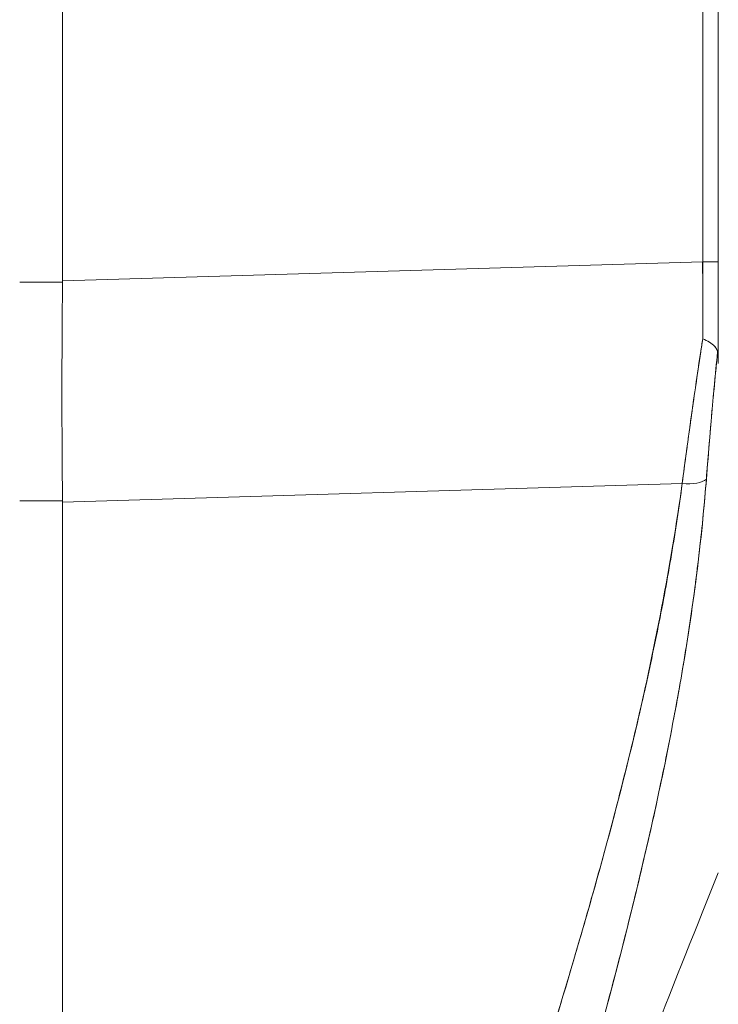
# Model space of a CAD drawing. Header units: inches. Extents: x 16 to 463, y 31 to 294.
# Tile 30 of 110: x 51.012 to 51.74, y 177.577 to 178.604. Entities that reach past the tile are written whole.
import ezdxf

# ---------------------------------------------------------------- set-up
doc = ezdxf.new("R2010")
doc.units = ezdxf.units.IN
doc.header["$LTSCALE"] = 28.571429
doc.header["$MEASUREMENT"] = 0
doc.layers.add('Dimension (ANSI)', color=7, linetype='Continuous', lineweight=5)
doc.layers.add('Visible (ANSI)', color=7, linetype='Continuous', lineweight=5)
doc.styles.add('ROMANS', font='romans.shx')
doc.dimstyles.new('Default (ANSI)', dxfattribs={"dimscale": 28.571429, "dimtxt": 0.1, "dimasz": 0.098425, "dimexe": 0.125, "dimexo": 0.0625, "dimgap": 0.031496, "dimtad": 0, "dimtih": 1, "dimtoh": 1, "dimrnd": 1e-08, "dimzin": 0, "dimdsep": 46, "dimtxsty": 'ROMANS', "dimcen": 0.09, "dimdle": 0.393701, "dimclrd": 256, "dimclre": 256, "dimclrt": 256, "dimadec": 0, "dimazin": 0, "dimtfac": 1, "dimtofl": 0, "dimtmove": 0, "dimatfit": 3, "dimfxl": 1, "dimtolj": 1, "dimtzin": 0, "dimlwd": -1, "dimlwe": -1, "dimarcsym": 0})

# ---------------------------------------------------------------- blocks, each defined once
blk = doc.blocks.new('*D31')
at = {"layer": 'Defpoints', "color": 0, "transparency": 16777216}
for p in [(50.3024, 217.6036), (68.1352, 217.6036), (50.3024, 139.6036)]:
    blk.add_point(p, dxfattribs=at)
at = {"layer": 'Dimension (ANSI)', "transparency": 16777216}
for p, q in [((52.0881, 217.6036), (71.7066, 217.6036)), ((68.1352, 214.7915), (68.1352, 185.694)), ((68.1352, 142.4158), (68.1352, 171.5133)), ((52.0881, 139.6036), (71.7066, 139.6036))]:
    blk.add_line(p, q, dxfattribs=at)
for points in [[(67.6665, 214.7915), (68.6039, 214.7915), (68.1352, 217.6036)], [(67.6665, 142.4158), (68.6039, 142.4158), (68.1352, 139.6036)]]:
    blk.add_solid(points, dxfattribs=at)
at = {"layer": 'Dimension (ANSI)', "transparency": 16777216, "insert": (68.1352, 178.6036), "char_height": 2.85714, "attachment_point": 5, "style": 'ROMANS'}
blk.add_mtext('\\A1;78.00\\PHINGE\\PHEIGHT', dxfattribs=at)

msp = doc.modelspace()

# ---------------------------------------------------------------- linework, layer by layer
at = {"layer": 'Visible (ANSI)'}
for p, q in [((51.0565, 179.3952), (51.0565, 178.3311)), ((51.0565, 178.3311), (51.0565, 179.3952)), ((51.724, 178.351), (51.724, 179.2773)), ((51.724, 179.2773), (51.724, 178.351)), ((51.7402, 179.2773), (51.7402, 178.351)), ((51.0565, 178.3311), (51.724, 178.351)), ((51.724, 178.351), (51.0565, 178.3311)), ((51.0565, 178.3298), (51.0119, 178.3298)), ((51.0119, 178.3298), (51.0565, 178.3298)), ((51.0565, 178.3298), (51.0565, 178.3311)), ((51.7026, 178.1197), (51.0565, 178.1005)), ((51.0565, 178.1005), (51.7026, 178.1197)), ((51.7009, 178.1069), (51.7009, 178.1074)), ((51.7009, 178.1074), (51.7009, 178.1069)), ((51.0119, 178.1018), (51.0565, 178.1018)), ((51.0565, 178.1018), (51.0119, 178.1018)), ((51.0565, 178.1005), (51.0565, 178.1018)), ((51.0565, 178.1005), (51.0565, 176.6955)), ((51.0565, 176.6955), (51.0565, 178.1005)), ((51.1969, 178.1047), (51.1969, 178.1047)), ((51.6754, 177.784), (51.6754, 177.784)), ((51.6754, 177.784), (51.6754, 177.784)), ((51.6711, 177.7648), (51.6711, 177.7648)), ((51.6711, 177.7648), (51.6711, 177.7648))]:
    msp.add_line(p, q, dxfattribs=at)
for centre, major_axis, ratio, start_param, end_param in [((51.7207, 178.3502), (-0.0006, 0.6986), 0.004751, 4.598699, 4.713533), ((51.7206, 178.351), (0.0197, 0), 0.001274, 0.000001, 1.396264), ((51.7206, 178.3502), (0.0006, -0.6986), 0.004766, 1.457106, 1.571939), ((51.7206, 178.351), (0.0197, 0), 0.001274, 0, 1.396263), ((51.7402, 178.4075), (0, 0.7052), 0.00001, 1.651179, 1.80202), ((51.0999, 178.3284), (-0.0073, -0.6885), 0.063015, 4.711075, 5.048502), ((51.6971, 178.1327), (0.033, -0.005), 0.369446, 4.934676, 5.954037), ((51.6971, 178.1327), (0.033, -0.005), 0.369446, 4.934676, 5.954036), ((51.693, 177.8361), (0.0118, 0), 0.607629, 3.991151, 3.991238), ((51.693, 177.8361), (-0.0118, 0), 0.607629, 0.849545, 0.849633), ((51.686, 177.8163), (-0.0092, 0.00741), 0.041164, 1.231443, 1.231559), ((51.686, 177.8163), (0.0092, -0.00741), 0.041184, 4.373039, 4.373155)]:
    msp.add_ellipse(centre, major_axis=major_axis, ratio=ratio, start_param=start_param, end_param=end_param, dxfattribs=at)
for points, knots in [([(51.0565, 178.1018), (51.0563, 178.1262), (51.0561, 178.151), (51.056, 178.1762), (51.0559, 178.2014), (51.0559, 178.2269), (51.056, 178.2525), (51.0561, 178.2782), (51.0563, 178.304), (51.0565, 178.3298)], [0, 0, 0, 0, 0.333333, 0.333333, 0.333333, 0.666667, 0.666667, 0.666667, 1, 1, 1, 1]), ([(51.0565, 178.3298), (51.0565, 178.3299), (51.0565, 178.3301), (51.0565, 178.3302), (51.0565, 178.3304), (51.0565, 178.3305), (51.0565, 178.3307), (51.0565, 178.3308), (51.0565, 178.331), (51.0565, 178.3311)], [0, 0, 0, 0, 0.333333, 0.333333, 0.333333, 0.666667, 0.666667, 0.666667, 1, 1, 1, 1]), ([(51.724, 178.2709), (51.7214, 178.2537), (51.7188, 178.2366), (51.7163, 178.2197), (51.7139, 178.2027), (51.7115, 178.1858), (51.7092, 178.1692), (51.7069, 178.1525), (51.7047, 178.136), (51.7026, 178.1197)], [0, 0, 0, 0, 0.333333, 0.333333, 0.333333, 0.666667, 0.666667, 0.666667, 1, 1, 1, 1]), ([(51.7026, 178.1197), (51.7041, 178.1308), (51.7055, 178.142), (51.7071, 178.1533), (51.7078, 178.1586), (51.7085, 178.1639), (51.7092, 178.1692), (51.71, 178.1752), (51.7109, 178.1813), (51.7117, 178.1874), (51.7132, 178.1981), (51.7148, 178.2089), (51.7163, 178.2196), (51.7164, 178.2204), (51.7166, 178.2212), (51.7167, 178.222), (51.7184, 178.2336), (51.7201, 178.2452), (51.7219, 178.2569), (51.7226, 178.2616), (51.7233, 178.2662), (51.724, 178.2709)], [0, 0, 0, 0, 0.227322, 0.227322, 0.227322, 0.333333, 0.333333, 0.333333, 0.45463, 0.45463, 0.45463, 0.666667, 0.666667, 0.666667, 0.681967, 0.681967, 0.681967, 0.9093, 0.9093, 0.9093, 1, 1, 1, 1]), ([(51.7395, 178.2575), (51.7391, 178.2589), (51.7384, 178.2602), (51.7376, 178.2614), (51.7372, 178.262), (51.7368, 178.2625), (51.7363, 178.263), (51.7348, 178.2646), (51.733, 178.2659), (51.7309, 178.2672), (51.7288, 178.2685), (51.7264, 178.2698), (51.724, 178.2709)], [0, 0, 0, 0, 0.227317, 0.227317, 0.227317, 0.333333, 0.333333, 0.333333, 0.666667, 0.666667, 0.666667, 1, 1, 1, 1]), ([(51.724, 178.2709), (51.7264, 178.2698), (51.7288, 178.2685), (51.7309, 178.2672), (51.733, 178.2659), (51.7349, 178.2646), (51.7363, 178.263), (51.7378, 178.2614), (51.7388, 178.2595), (51.7395, 178.2575)], [0, 0, 0, 0, 0.333333, 0.333333, 0.333333, 0.666667, 0.666667, 0.666667, 1, 1, 1, 1]), ([(51.7395, 178.2575), (51.738, 178.2422), (51.7366, 178.227), (51.7352, 178.212), (51.7338, 178.197), (51.7325, 178.1822), (51.7313, 178.1675), (51.7301, 178.1528), (51.7289, 178.1384), (51.7278, 178.1241)], [0, 0, 0, 0, 0.3333333, 0.3333333, 0.3333333, 0.6666667, 0.6666667, 0.6666667, 1, 1, 1, 1]), ([(51.7395, 178.2575), (51.7395, 178.2572), (51.7394, 178.2569), (51.7394, 178.2566), (51.7383, 178.2452), (51.7372, 178.2338), (51.7362, 178.2226), (51.7351, 178.2113), (51.7341, 178.2002), (51.7332, 178.1891), (51.7322, 178.1781), (51.7313, 178.1671), (51.7304, 178.1563), (51.7295, 178.1454), (51.7286, 178.1347), (51.7278, 178.1241)], [0, 0, 0, 0, 0.0066, 0.0066, 0.0066, 0.256927, 0.256927, 0.256927, 0.505833, 0.505833, 0.505833, 0.753477, 0.753477, 0.753477, 1, 1, 1, 1]), ([(51.7402, 178.2449), (51.7402, 178.2466), (51.7402, 178.2482), (51.7402, 178.2497), (51.7401, 178.2512), (51.7401, 178.2527), (51.74, 178.254), (51.7399, 178.2553), (51.7397, 178.2564), (51.7395, 178.2575)], [0, 0, 0, 0, 0.333333, 0.333333, 0.333333, 0.666667, 0.666667, 0.666667, 1, 1, 1, 1]), ([(51.7402, 178.2449), (51.7402, 178.2466), (51.7402, 178.2482), (51.7402, 178.2497), (51.7401, 178.2512), (51.7401, 178.2527), (51.74, 178.254), (51.7399, 178.2553), (51.7397, 178.2564), (51.7395, 178.2575)], [0, 0, 0, 0, 0.333333, 0.333333, 0.333333, 0.666667, 0.666667, 0.666667, 1, 1, 1, 1]), ([(51.7026, 178.1197), (51.6909, 178.0359), (51.6741, 177.947), (51.6517, 177.853), (51.6293, 177.759), (51.6011, 177.6599), (51.5694, 177.5558), (51.5377, 177.4517), (51.5023, 177.3426), (51.4658, 177.2288), (51.4292, 177.115), (51.3915, 176.9964), (51.3517, 176.8729)], [0, 0, 0, 0, 0.25, 0.25, 0.25, 0.5, 0.5, 0.5, 0.75, 0.75, 0.75, 1, 1, 1, 1]), ([(51.3517, 176.8729), (51.3593, 176.8971), (51.3669, 176.9213), (51.3746, 176.9455), (51.3819, 176.9684), (51.3892, 176.9913), (51.3965, 177.0143), (51.4035, 177.0361), (51.4106, 177.058), (51.4176, 177.0798), (51.4243, 177.1006), (51.431, 177.1215), (51.4378, 177.1423), (51.4442, 177.1623), (51.4507, 177.1822), (51.4571, 177.2021), (51.4633, 177.2212), (51.4695, 177.2403), (51.4757, 177.2594), (51.4816, 177.2778), (51.4875, 177.2961), (51.4934, 177.3144), (51.4991, 177.3321), (51.5048, 177.3497), (51.5104, 177.3673), (51.5158, 177.3843), (51.5213, 177.4013), (51.5266, 177.4183), (51.5318, 177.4348), (51.537, 177.4512), (51.5422, 177.4676), (51.5448, 177.4761), (51.5475, 177.4847), (51.5502, 177.4932), (51.5524, 177.5005), (51.5547, 177.5079), (51.557, 177.5153), (51.5618, 177.5307), (51.5665, 177.5461), (51.5712, 177.5615), (51.5757, 177.5765), (51.5802, 177.5915), (51.5846, 177.6065), (51.589, 177.6211), (51.5932, 177.6356), (51.5975, 177.6502), (51.6016, 177.6645), (51.6057, 177.6787), (51.6097, 177.6929), (51.6136, 177.7068), (51.6174, 177.7208), (51.6212, 177.7347), (51.625, 177.7483), (51.6286, 177.762), (51.6322, 177.7756), (51.6357, 177.789), (51.6391, 177.8024), (51.6425, 177.8158), (51.6458, 177.8289), (51.6491, 177.8421), (51.6522, 177.8553), (51.6553, 177.8683), (51.6584, 177.8812), (51.6613, 177.8942), (51.6642, 177.907), (51.6671, 177.9199), (51.6698, 177.9327), (51.6725, 177.9453), (51.6751, 177.958), (51.6777, 177.9707), (51.6802, 177.9832), (51.6826, 177.9958), (51.6849, 178.0084), (51.6872, 178.0208), (51.6894, 178.0333), (51.6914, 178.0457), (51.6935, 178.0581), (51.6955, 178.0705), (51.6974, 178.0828), (51.6992, 178.0951), (51.701, 178.1074), (51.7026, 178.1197)], [0, 0, 0, 0, 0.058373, 0.058373, 0.058373, 0.113771, 0.113771, 0.113771, 0.166588, 0.166588, 0.166588, 0.217025, 0.217025, 0.217025, 0.265271, 0.265271, 0.265271, 0.311506, 0.311506, 0.311506, 0.355892, 0.355892, 0.355892, 0.398581, 0.398581, 0.398581, 0.439711, 0.439711, 0.439711, 0.479413, 0.479413, 0.479413, 0.5, 0.5, 0.5, 0.517807, 0.517807, 0.517807, 0.555021, 0.555021, 0.555021, 0.59116, 0.59116, 0.59116, 0.62632, 0.62632, 0.62632, 0.660593, 0.660593, 0.660593, 0.694065, 0.694065, 0.694065, 0.726815, 0.726815, 0.726815, 0.75892, 0.75892, 0.75892, 0.79045, 0.79045, 0.79045, 0.821471, 0.821471, 0.821471, 0.852043, 0.852043, 0.852043, 0.882223, 0.882223, 0.882223, 0.912065, 0.912065, 0.912065, 0.941613, 0.941613, 0.941613, 0.970914, 0.970914, 0.970914, 1, 1, 1, 1]), ([(51.7278, 178.1241), (51.725, 178.0885), (51.7213, 178.0532), (51.7167, 178.0177), (51.7121, 177.9822), (51.7066, 177.9464), (51.7002, 177.91), (51.6938, 177.8735), (51.6866, 177.8365), (51.6784, 177.7983), (51.6703, 177.7602), (51.6612, 177.7209), (51.6512, 177.6802), (51.6412, 177.6394), (51.6302, 177.597), (51.6181, 177.5526), (51.606, 177.5082), (51.5928, 177.4617), (51.5785, 177.4124), (51.5641, 177.3631), (51.5485, 177.311), (51.5315, 177.2554), (51.5145, 177.1997), (51.4962, 177.1405), (51.4763, 177.077), (51.4564, 177.0134), (51.4351, 176.9455), (51.4125, 176.8734)], [0, 0, 0, 0, 0.111111, 0.111111, 0.111111, 0.222222, 0.222222, 0.222222, 0.333333, 0.333333, 0.333333, 0.444444, 0.444444, 0.444444, 0.555556, 0.555556, 0.555556, 0.666667, 0.666667, 0.666667, 0.777778, 0.777778, 0.777778, 0.888889, 0.888889, 0.888889, 1, 1, 1, 1]), ([(51.7278, 178.1241), (51.7268, 178.1119), (51.7257, 178.0996), (51.7245, 178.0871), (51.7234, 178.0748), (51.722, 178.0624), (51.7206, 178.0498), (51.7192, 178.0374), (51.7176, 178.0249), (51.716, 178.0122), (51.7143, 177.9997), (51.7125, 177.9871), (51.7106, 177.9743), (51.7088, 177.9617), (51.7068, 177.9489), (51.7046, 177.936), (51.7025, 177.9232), (51.7003, 177.9103), (51.698, 177.8973), (51.6958, 177.8855), (51.6936, 177.8737), (51.6913, 177.8618), (51.6911, 177.8605), (51.6909, 177.8593), (51.6906, 177.858), (51.6881, 177.8448), (51.6854, 177.8316), (51.6826, 177.8182), (51.6798, 177.8048), (51.677, 177.7913), (51.674, 177.7777), (51.671, 177.7641), (51.6679, 177.7503), (51.6647, 177.7365), (51.6614, 177.7226), (51.6581, 177.7086), (51.6547, 177.6944), (51.6512, 177.6802), (51.6477, 177.6659), (51.6441, 177.6515), (51.6404, 177.6369), (51.6366, 177.6222), (51.6327, 177.6074), (51.6292, 177.594), (51.6256, 177.5804), (51.6219, 177.5667), (51.6215, 177.5652), (51.6211, 177.5638), (51.6207, 177.5623), (51.6166, 177.5469), (51.6123, 177.5314), (51.608, 177.5158), (51.6036, 177.5), (51.5991, 177.484), (51.5945, 177.468), (51.5898, 177.4516), (51.5851, 177.4351), (51.5803, 177.4185), (51.5754, 177.4016), (51.5703, 177.3846), (51.5653, 177.3674), (51.5601, 177.3499), (51.5548, 177.3322), (51.5494, 177.3144), (51.5439, 177.2962), (51.5384, 177.2779), (51.5327, 177.2594), (51.5306, 177.2522), (51.5284, 177.245), (51.5262, 177.2379), (51.5225, 177.226), (51.5189, 177.2141), (51.5152, 177.2021), (51.5091, 177.1823), (51.5029, 177.1624), (51.4967, 177.1423), (51.4903, 177.1216), (51.4838, 177.1008), (51.4772, 177.0798), (51.4704, 177.0582), (51.4636, 177.0364), (51.4567, 177.0144), (51.4496, 176.9917), (51.4424, 176.9689), (51.4352, 176.9458), (51.4277, 176.9219), (51.4201, 176.8978), (51.4125, 176.8734)], [0, 0, 0, 0, 0.037382, 0.037382, 0.037382, 0.074234, 0.074234, 0.074234, 0.110636, 0.110636, 0.110636, 0.146671, 0.146671, 0.146671, 0.182417, 0.182417, 0.182417, 0.217957, 0.217957, 0.217957, 0.25, 0.25, 0.25, 0.253368, 0.253368, 0.253368, 0.288725, 0.288725, 0.288725, 0.324095, 0.324095, 0.324095, 0.359547, 0.359547, 0.359547, 0.39515, 0.39515, 0.39515, 0.430974, 0.430974, 0.430974, 0.467089, 0.467089, 0.467089, 0.5, 0.5, 0.5, 0.503564, 0.503564, 0.503564, 0.540473, 0.540473, 0.540473, 0.577897, 0.577897, 0.577897, 0.615918, 0.615918, 0.615918, 0.654622, 0.654622, 0.654622, 0.694093, 0.694093, 0.694093, 0.734423, 0.734423, 0.734423, 0.75, 0.75, 0.75, 0.775706, 0.775706, 0.775706, 0.818036, 0.818036, 0.818036, 0.861515, 0.861515, 0.861515, 0.906243, 0.906243, 0.906243, 0.952322, 0.952322, 0.952322, 1, 1, 1, 1]), ([(51.0565, 178.1005), (51.0565, 178.1007), (51.0565, 178.1008), (51.0565, 178.1009), (51.0565, 178.1011), (51.0565, 178.1012), (51.0565, 178.1014), (51.0565, 178.1015), (51.0565, 178.1016), (51.0565, 178.1018)], [0, 0, 0, 0, 0.333333, 0.333333, 0.333333, 0.666667, 0.666667, 0.666667, 1, 1, 1, 1]), ([(51.5254, 177.1559), (51.5507, 177.225), (51.5756, 177.2917), (51.6001, 177.356), (51.6245, 177.4203), (51.6484, 177.4821), (51.6718, 177.5417), (51.6952, 177.6013), (51.718, 177.6586), (51.7402, 177.7136)], [0, 0, 0, 0, 0.333333, 0.333333, 0.333333, 0.666667, 0.666667, 0.666667, 1, 1, 1, 1])]:
    msp.add_open_spline(points, degree=3, knots=knots, dxfattribs=at)
for points in [[(51.686, 177.8346), (51.686, 177.8346), (51.686, 177.8346), (51.686, 177.8346)], [(51.686, 177.8346), (51.686, 177.8346), (51.686, 177.8346), (51.686, 177.8346)], [(51.6867, 177.8381), (51.6867, 177.8381), (51.6867, 177.8381), (51.6867, 177.8381)], [(51.6867, 177.8381), (51.6867, 177.8381), (51.6867, 177.8381), (51.6867, 177.8381)], [(51.6814, 177.8124), (51.6814, 177.8124), (51.6814, 177.8124), (51.6814, 177.8124)], [(51.6815, 177.8128), (51.6815, 177.8128), (51.6815, 177.8128), (51.6815, 177.8128)], [(51.7402, 177.7135), (51.7402, 177.7135), (51.7402, 177.7135), (51.7402, 177.7135)]]:
    msp.add_open_spline(points, degree=3, dxfattribs=at)

# ---------------------------------------------------------------- dimensions: what is measured, and where the dimension line sits
at = {"layer": 'Dimension (ANSI)'}
dim = msp.add_linear_dim(base=(68.1352, 217.6036), p1=(50.3024, 139.6036), p2=(50.3024, 217.6036), angle=90, text='<>\\PHINGE\\PHEIGHT', dimstyle='Default (ANSI)', override={"dimdec": 2, "dimtp": 0, "dimtm": 0, "dimtdec": 2, "dimatfit": 1}, dxfattribs=at)
dim.commit()
dim.dimension.update_dxf_attribs({"geometry": '*D31', "text_midpoint": (68.1352, 178.6036), "dimtype": 160})

doc.saveas('drawing.dxf')
